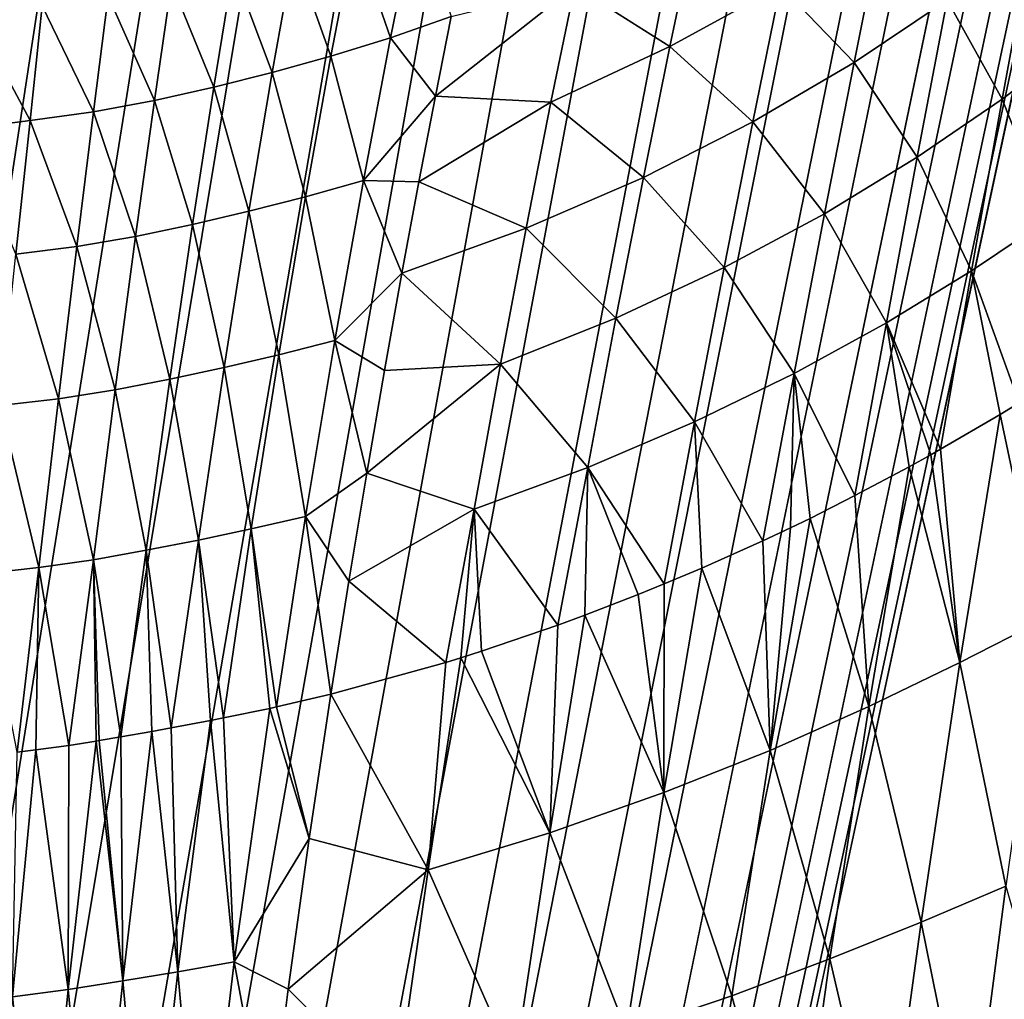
# Model space of a CAD drawing. Header units: metres. Extents: x -23 to 23, y -199 to 23.
# Tile 35 of 112: x 5 to 15, y -34 to -24. Entities that reach past the tile are written whole.
import ezdxf

# ---------------------------------------------------------------- set-up
doc = ezdxf.new("R2010")
doc.units = ezdxf.units.M
doc.layers.add('solid_509541_180_SW0001', color=7, linetype='CONTINUOUS')

msp = doc.modelspace()

# ---------------------------------------------------------------- linework, layer by layer
at = {"layer": 'solid_509541_180_SW0001'}
for points in [[(19.316486, -4.761213, 243), (18.993776, -5.918785, 243), (-20.209421, -189, 243)], [(19.316486, -4.761213, 243), (-20.209421, -189, 243), (20.209421, -189, 243)], [(18.993776, -5.918785, 243), (18.601791, -7.054702, 243), (-20.209421, -189, 243)], [(18.601791, -7.054702, 243), (18.141941, -8.164902, 243), (-20.209421, -189, 243)], [(18.141941, -8.164902, 243), (17.615858, -9.2454, 243), (-20.209421, -189, 243)], [(17.615858, -9.2454, 243), (17.025412, -10.292294, 243), (-20.209421, -189, 243)], [(17.025412, -10.292294, 243), (16.372877, -11.301532, 243), (-20.209421, -189, 243)], [(16.372877, -11.301532, 243), (15.660671, -12.269428, 243), (-20.209421, -189, 243)], [(15.660671, -12.269428, 243), (14.891361, -13.19253, 243), (-20.209421, -189, 243)], [(14.891361, -13.19253, 243), (14.067702, -14.067531, 243), (-20.209421, -189, 243)], [(14.067702, -14.067531, 243), (13.192632, -14.891286, 243), (-20.209421, -189, 243)], [(13.192632, -14.891286, 243), (12.269317, -15.660772, 243), (-20.209421, -189, 243)], [(12.269317, -15.660772, 243), (11.301332, -16.373013, 243), (-20.209421, -189, 243)], [(11.301332, -16.373013, 243), (10.292202, -17.025454, 243), (-20.209421, -189, 243)], [(10.292202, -17.025454, 243), (9.245549, -17.61577, 243), (-20.209421, -189, 243)], [(9.245549, -17.61577, 243), (8.165118, -18.141846, 243), (-20.209421, -189, 243)], [(8.165118, -18.141846, 243), (7.054771, -18.601778, 243), (-20.209421, -189, 243)], [(7.054771, -18.601778, 243), (5.918605, -18.993841, 243), (-20.209421, -189, 243)], [(5.918605, -18.993841, 243), (4.76099, -19.316536, 243), (-20.209421, -189, 243)], [(8.340155, -23.320185, 206.065674), (8.958894, -23.115026, 206.47229), (8.702261, -24.369808, 209.022202)], [(8.702261, -24.369808, 209.022202), (8.958894, -23.115026, 206.47229), (9.317641, -24.155453, 209.441147)], [(10.565948, -23.84811, 210.800995), (11.783288, -23.243055, 211.868118), (11.526898, -24.459558, 213.661407)], [(11.526898, -24.459558, 213.661407), (11.783288, -23.243055, 211.868118), (12.644893, -23.845175, 214.775589)], [(12.644893, -23.845175, 214.775589), (13.67632, -23.189631, 215.951797), (13.387985, -24.619322, 217.572083)], [(13.387985, -24.619322, 217.572083), (13.67632, -23.189631, 215.951797), (14.328556, -23.989347, 218.769302)], [(7.727029, -23.503325, 205.684692), (8.340155, -23.320185, 206.065674), (8.100965, -24.554741, 208.624542)], [(8.100965, -24.554741, 208.624542), (8.340155, -23.320185, 206.065674), (8.702261, -24.369808, 209.022202)], [(14.328556, -23.989347, 218.769302), (15.188226, -23.339296, 220.017075), (14.884836, -24.989426, 221.416931)], [(14.884836, -24.989426, 221.416931), (15.188226, -23.339296, 220.017075), (15.670326, -24.39798, 222.663651)], [(7.112747, -23.669722, 205.329559), (7.727029, -23.503325, 205.684692), (7.508494, -24.719196, 208.252899)], [(7.508494, -24.719196, 208.252899), (7.727029, -23.503325, 205.684692), (8.100965, -24.554741, 208.624542)], [(6.489452, -23.819569, 205.000732), (7.112747, -23.669722, 205.329559), (6.917162, -24.868975, 207.90715)], [(6.917162, -24.868975, 207.90715), (7.112747, -23.669722, 205.329559), (7.508494, -24.719196, 208.252899)], [(5.849151, -23.945745, 204.698975), (6.489452, -23.819569, 205.000732), (6.318078, -25.004396, 207.587463)], [(6.318078, -25.004396, 207.587463), (6.489452, -23.819569, 205.000732), (6.917162, -24.868975, 207.90715)], [(9.157268, -24.959435, 210.813492), (10.565948, -23.84811, 210.800995), (10.324856, -25.0193, 212.618179)], [(9.157268, -24.959435, 210.813492), (9.317641, -24.155453, 209.441147), (10.565948, -23.84811, 210.800995)], [(10.324856, -25.0193, 212.618179), (10.565948, -23.84811, 210.800995), (11.526898, -24.459558, 213.661407)], [(11.526898, -24.459558, 213.661407), (12.644893, -23.845175, 214.775589), (12.364484, -25.219442, 216.430069)], [(12.364484, -25.219442, 216.430069), (12.644893, -23.845175, 214.775589), (13.387985, -24.619322, 217.572083)], [(5.184619, -24.045645, 204.425507), (5.849151, -23.945745, 204.698975), (5.702221, -25.117882, 207.294388)], [(5.702221, -25.117882, 207.294388), (5.849151, -23.945745, 204.698975), (6.318078, -25.004396, 207.587463)], [(4.489948, -24.139505, 204.181961), (5.184619, -24.045645, 204.425507), (5.061408, -25.206621, 207.029068)], [(5.061408, -25.206621, 207.029068), (5.184619, -24.045645, 204.425507), (5.702221, -25.117882, 207.294388)], [(13.387985, -24.619322, 217.572083), (14.328556, -23.989347, 218.769302), (14.025064, -25.577221, 220.215851)], [(14.025064, -25.577221, 220.215851), (14.328556, -23.989347, 218.769302), (14.884836, -24.989426, 221.416931)], [(4.388805, -25.292337, 206.793167), (4.489948, -24.139505, 204.181961), (5.061408, -25.206621, 207.029068)], [(8.702261, -24.369808, 209.022202), (9.317641, -24.155453, 209.441147), (9.157268, -24.959435, 210.813492)], [(8.100965, -24.554741, 208.624542), (8.702261, -24.369808, 209.022202), (8.42923, -25.811504, 211.43309)], [(8.42923, -25.811504, 211.43309), (8.702261, -24.369808, 209.022202), (9.157268, -24.959435, 210.813492)], [(10.324856, -25.0193, 212.618179), (11.526898, -24.459558, 213.661407), (11.258737, -25.782377, 215.349075)], [(11.258737, -25.782377, 215.349075), (11.526898, -24.459558, 213.661407), (12.364484, -25.219442, 216.430069)], [(14.884836, -24.989426, 221.416931), (15.670326, -24.39798, 222.663651), (15.363328, -26.195713, 223.849762)], [(7.508494, -24.719196, 208.252899), (8.100965, -24.554741, 208.624542), (7.845534, -25.976166, 211.049393)], [(7.845534, -25.976166, 211.049393), (8.100965, -24.554741, 208.624542), (8.42923, -25.811504, 211.43309)], [(12.364484, -25.219442, 216.430069), (13.387985, -24.619322, 217.572083), (13.088676, -26.14764, 219.063843)], [(13.088676, -26.14764, 219.063843), (13.387985, -24.619322, 217.572083), (14.025064, -25.577221, 220.215851)], [(6.917162, -24.868975, 207.90715), (7.508494, -24.719196, 208.252899), (7.273197, -26.12216, 210.69191)], [(7.273197, -26.12216, 210.69191), (7.508494, -24.719196, 208.252899), (7.845534, -25.976166, 211.049393)], [(6.318078, -25.004396, 207.587463), (6.917162, -24.868975, 207.90715), (6.703831, -26.255533, 210.360199)], [(6.703831, -26.255533, 210.360199), (6.917162, -24.868975, 207.90715), (7.273197, -26.12216, 210.69191)], [(8.42923, -25.811504, 211.43309), (9.157268, -24.959435, 210.813492), (8.99101, -25.824837, 212.143631)], [(8.99101, -25.824837, 212.143631), (9.157268, -24.959435, 210.813492), (10.324856, -25.0193, 212.618179)], [(5.702221, -25.117882, 207.294388), (6.318078, -25.004396, 207.587463), (6.127761, -26.376701, 210.054062)], [(6.127761, -26.376701, 210.054062), (6.318078, -25.004396, 207.587463), (6.703831, -26.255533, 210.360199)], [(8.99101, -25.824837, 212.143631), (10.324856, -25.0193, 212.618179), (10.073328, -26.295525, 214.337753)], [(10.073328, -26.295525, 214.337753), (10.324856, -25.0193, 212.618179), (11.258737, -25.782377, 215.349075)], [(14.025064, -25.577221, 220.215851), (14.884836, -24.989426, 221.416931), (14.573583, -26.72386, 222.662628)], [(14.573583, -26.72386, 222.662628), (14.884836, -24.989426, 221.416931), (15.363328, -26.195713, 223.849762)], [(5.061408, -25.206621, 207.029068), (5.702221, -25.117882, 207.294388), (5.535209, -26.477919, 209.773895)], [(5.535209, -26.477919, 209.773895), (5.702221, -25.117882, 207.294388), (6.127761, -26.376701, 210.054062)], [(4.388805, -25.292337, 206.793167), (5.061408, -25.206621, 207.029068), (4.917288, -26.556297, 209.520767)], [(4.917288, -26.556297, 209.520767), (5.061408, -25.206621, 207.029068), (5.535209, -26.477919, 209.773895)], [(11.258737, -25.782377, 215.349075), (12.364484, -25.219442, 216.430069), (12.073814, -26.691681, 217.965561)], [(12.073814, -26.691681, 217.965561), (12.364484, -25.219442, 216.430069), (13.088676, -26.14764, 219.063843)], [(13.088676, -26.14764, 219.063843), (14.025064, -25.577221, 220.215851), (13.71387, -27.250111, 221.519165)], [(13.71387, -27.250111, 221.519165), (14.025064, -25.577221, 220.215851), (14.573583, -26.72386, 222.662628)], [(7.845534, -25.976166, 211.049393), (8.42923, -25.811504, 211.43309), (8.142237, -27.428616, 213.696014)], [(8.142237, -27.428616, 213.696014), (8.42923, -25.811504, 211.43309), (8.819397, -26.750046, 213.429306)], [(8.42923, -25.811504, 211.43309), (8.99101, -25.824837, 212.143631), (8.819397, -26.750046, 213.429306)], [(8.819397, -26.750046, 213.429306), (8.99101, -25.824837, 212.143631), (10.073328, -26.295525, 214.337753)], [(10.073328, -26.295525, 214.337753), (11.258737, -25.782377, 215.349075), (10.981255, -27.202768, 216.926682)], [(10.981255, -27.202768, 216.926682), (11.258737, -25.782377, 215.349075), (12.073814, -26.691681, 217.965561)], [(7.273197, -26.12216, 210.69191), (7.845534, -25.976166, 211.049393), (7.576186, -27.573601, 213.331329)], [(7.576186, -27.573601, 213.331329), (7.845534, -25.976166, 211.049393), (8.142237, -27.428616, 213.696014)], [(6.703831, -26.255533, 210.360199), (7.273197, -26.12216, 210.69191), (7.023406, -27.701925, 212.992783)], [(7.023406, -27.701925, 212.992783), (7.273197, -26.12216, 210.69191), (7.576186, -27.573601, 213.331329)], [(12.073814, -26.691681, 217.965561), (13.088676, -26.14764, 219.063843), (12.78203, -27.76178, 220.422791)], [(12.78203, -27.76178, 220.422791), (13.088676, -26.14764, 219.063843), (13.71387, -27.250111, 221.519165)], [(6.127761, -26.376701, 210.054062), (6.703831, -26.255533, 210.360199), (6.475011, -27.819649, 212.679581)], [(6.475011, -27.819649, 212.679581), (6.703831, -26.255533, 210.360199), (7.023406, -27.701925, 212.992783)], [(14.573583, -26.72386, 222.662628), (15.363328, -26.195713, 223.849762), (15.055145, -28.060343, 224.870956)], [(8.819397, -26.750046, 213.429306), (10.073328, -26.295525, 214.337753), (9.8136, -27.669239, 215.955521)], [(9.8136, -27.669239, 215.955521), (10.073328, -26.295525, 214.337753), (10.981255, -27.202768, 216.926682)], [(5.535209, -26.477919, 209.773895), (6.127761, -26.376701, 210.054062), (5.920783, -27.927235, 212.39122)], [(5.920783, -27.927235, 212.39122), (6.127761, -26.376701, 210.054062), (6.475011, -27.819649, 212.679581)], [(4.754648, -28.086216, 211.890579), (4.917288, -26.556297, 209.520767), (5.350445, -28.017046, 212.127899)], [(4.917288, -26.556297, 209.520767), (5.535209, -26.477919, 209.773895), (5.350445, -28.017046, 212.127899)], [(5.350445, -28.017046, 212.127899), (5.535209, -26.477919, 209.773895), (5.920783, -27.927235, 212.39122)], [(8.142237, -27.428616, 213.696014), (8.819397, -26.750046, 213.429306), (8.643255, -27.732941, 214.668106)], [(8.643255, -27.732941, 214.668106), (8.819397, -26.750046, 213.429306), (9.8136, -27.669239, 215.955521)], [(10.981255, -27.202768, 216.926682), (12.073814, -26.691681, 217.965561), (11.776379, -28.250685, 219.378021)], [(11.776379, -28.250685, 219.378021), (12.073814, -26.691681, 217.965561), (12.78203, -27.76178, 220.422791)], [(13.71387, -27.250111, 221.519165), (14.573583, -26.72386, 222.662628), (14.259295, -28.528637, 223.75209)], [(14.573583, -26.72386, 222.662628), (14.863428, -28.176086, 224.589005), (14.259295, -28.528637, 223.75209)], [(14.573583, -26.72386, 222.662628), (15.055145, -28.060343, 224.870956), (14.863428, -28.176086, 224.589005)], [(9.8136, -27.669239, 215.955521), (10.981255, -27.202768, 216.926682), (10.697755, -28.710989, 218.39035)], [(10.697755, -28.710989, 218.39035), (10.981255, -27.202768, 216.926682), (11.776379, -28.250685, 219.378021)], [(12.78203, -27.76178, 220.422791), (13.71387, -27.250111, 221.519165), (13.396776, -28.997162, 222.673706)], [(13.71387, -27.250111, 221.519165), (13.943066, -28.705368, 223.341949), (13.396776, -28.997162, 222.673706)], [(13.71387, -27.250111, 221.519165), (14.259295, -28.528637, 223.75209), (14.162162, -28.583515, 223.624191)], [(13.71387, -27.250111, 221.519165), (14.162162, -28.583515, 223.624191), (13.943066, -28.705368, 223.341949)], [(7.576186, -27.573601, 213.331329), (8.142237, -27.428616, 213.696014), (7.845912, -29.207148, 215.802017)], [(7.845912, -29.207148, 215.802017), (8.142237, -27.428616, 213.696014), (8.46369, -28.771036, 215.857712)], [(8.142237, -27.428616, 213.696014), (8.643255, -27.732941, 214.668106), (8.46369, -28.771036, 215.857712)], [(7.023406, -27.701925, 212.992783), (7.576186, -27.573601, 213.331329), (7.297354, -29.333818, 215.461288)], [(7.297354, -29.333818, 215.461288), (7.576186, -27.573601, 213.331329), (7.845912, -29.207148, 215.802017)], [(6.475011, -27.819649, 212.679581), (7.023406, -27.701925, 212.992783), (6.763396, -29.445946, 215.14624)], [(6.763396, -29.445946, 215.14624), (7.023406, -27.701925, 212.992783), (7.297354, -29.333818, 215.461288)], [(8.46369, -28.771036, 215.857712), (9.8136, -27.669239, 215.955521), (9.54874, -29.131996, 217.467651)], [(8.46369, -28.771036, 215.857712), (8.643255, -27.732941, 214.668106), (9.8136, -27.669239, 215.955521)], [(9.54874, -29.131996, 217.467651), (9.8136, -27.669239, 215.955521), (10.697755, -28.710989, 218.39035)], [(5.920783, -27.927235, 212.39122), (6.475011, -27.819649, 212.679581), (6.234848, -29.549395, 214.855759)], [(6.234848, -29.549395, 214.855759), (6.475011, -27.819649, 212.679581), (6.763396, -29.445946, 215.14624)], [(11.776379, -28.250685, 219.378021), (12.78203, -27.76178, 220.422791), (12.467126, -29.453415, 221.641052)], [(12.78203, -27.76178, 220.422791), (12.746552, -29.321552, 221.938599), (12.467126, -29.453415, 221.641052)], [(12.78203, -27.76178, 220.422791), (12.942353, -29.226482, 222.153488), (12.746552, -29.321552, 221.938599)], [(12.78203, -27.76178, 220.422791), (13.396776, -28.997162, 222.673706), (12.942353, -29.226482, 222.153488)], [(5.350445, -28.017046, 212.127899), (5.920783, -27.927235, 212.39122), (5.701188, -29.644646, 214.589066)], [(5.701188, -29.644646, 214.589066), (5.920783, -27.927235, 212.39122), (6.234848, -29.549395, 214.855759)], [(4.754648, -28.086216, 211.890579), (5.350445, -28.017046, 212.127899), (5.151878, -29.72439, 214.346115)], [(5.151878, -29.72439, 214.346115), (5.350445, -28.017046, 212.127899), (5.701188, -29.644646, 214.589066)], [(4.577335, -29.785875, 214.127823), (4.754648, -28.086216, 211.890579), (5.151878, -29.72439, 214.346115)], [(14.863428, -28.176086, 224.589005), (15.055145, -28.060343, 224.870956), (15.30058, -30.251091, 226.968216)], [(10.697755, -28.710989, 218.39035), (11.776379, -28.250685, 219.378021), (11.470133, -29.889593, 220.659363)], [(11.776379, -28.250685, 219.378021), (11.84772, -29.730453, 221.017227), (11.470133, -29.889593, 220.659363)], [(11.776379, -28.250685, 219.378021), (12.467126, -29.453415, 221.641052), (11.84772, -29.730453, 221.017227)], [(14.259295, -28.528637, 223.75209), (14.863428, -28.176086, 224.589005), (14.457231, -30.684032, 225.789169)], [(14.457231, -30.684032, 225.789169), (14.863428, -28.176086, 224.589005), (15.30058, -30.251091, 226.968216)], [(14.162162, -28.583515, 223.624191), (14.259295, -28.528637, 223.75209), (14.457231, -30.684032, 225.789169)], [(13.943066, -28.705368, 223.341949), (14.162162, -28.583515, 223.624191), (14.457231, -30.684032, 225.789169)], [(9.54874, -29.131996, 217.467651), (10.697755, -28.710989, 218.39035), (10.394086, -30.305382, 219.722931)], [(10.697755, -28.710989, 218.39035), (10.668378, -30.204592, 219.950562), (10.394086, -30.305382, 219.722931)], [(10.697755, -28.710989, 218.39035), (11.207371, -29.996201, 220.419662), (10.668378, -30.204592, 219.950562)], [(10.697755, -28.710989, 218.39035), (11.470133, -29.889593, 220.659363), (11.207371, -29.996201, 220.419662)], [(13.396776, -28.997162, 222.673706), (13.943066, -28.705368, 223.341949), (13.537322, -31.129381, 224.656784)], [(13.537322, -31.129381, 224.656784), (13.943066, -28.705368, 223.341949), (14.457231, -30.684032, 225.789169)], [(7.845912, -29.207148, 215.802017), (8.46369, -28.771036, 215.857712), (8.281958, -29.861961, 216.996048)], [(8.281958, -29.861961, 216.996048), (8.46369, -28.771036, 215.857712), (9.54874, -29.131996, 217.467651)], [(12.942353, -29.226482, 222.153488), (13.396776, -28.997162, 222.673706), (13.537322, -31.129381, 224.656784)], [(8.281958, -29.861961, 216.996048), (9.54874, -29.131996, 217.467651), (9.263824, -30.682379, 218.858383)], [(9.54874, -29.131996, 217.467651), (9.415035, -30.635603, 218.967484), (9.263824, -30.682379, 218.858383)], [(9.54874, -29.131996, 217.467651), (9.623265, -30.569311, 219.120956), (9.415035, -30.635603, 218.967484)], [(9.54874, -29.131996, 217.467651), (10.394086, -30.305382, 219.722931), (9.623265, -30.569311, 219.120956)], [(7.297354, -29.333818, 215.461288), (7.845912, -29.207148, 215.802017), (7.552138, -31.131861, 217.747131)], [(7.845912, -29.207148, 215.802017), (8.099302, -31.004086, 218.081436), (7.552138, -31.131861, 217.747131)], [(7.845912, -29.207148, 215.802017), (8.281958, -29.861961, 216.996048), (8.099302, -31.004086, 218.081436)], [(12.541255, -31.571644, 223.573395), (12.942353, -29.226482, 222.153488), (13.537322, -31.129381, 224.656784)], [(12.746552, -29.321552, 221.938599), (12.942353, -29.226482, 222.153488), (12.541255, -31.571644, 223.573395)], [(6.763396, -29.445946, 215.14624), (7.297354, -29.333818, 215.461288), (7.01721, -31.243126, 217.432938)], [(7.297354, -29.333818, 215.461288), (7.484878, -31.146536, 217.706863), (7.01721, -31.243126, 217.432938)], [(7.297354, -29.333818, 215.461288), (7.552138, -31.131861, 217.747131), (7.484878, -31.146536, 217.706863)], [(12.467126, -29.453415, 221.641052), (12.746552, -29.321552, 221.938599), (12.541255, -31.571644, 223.573395)], [(6.234848, -29.549395, 214.855759), (6.763396, -29.445946, 215.14624), (6.487329, -31.343737, 217.138199)], [(6.763396, -29.445946, 215.14624), (6.884948, -31.268959, 217.357635), (6.487329, -31.343737, 217.138199)], [(6.763396, -29.445946, 215.14624), (7.01721, -31.243126, 217.432938), (6.884948, -31.268959, 217.357635)], [(11.84772, -29.730453, 221.017227), (12.467126, -29.453415, 221.641052), (12.541255, -31.571644, 223.573395)], [(5.151878, -29.72439, 214.346115), (5.701188, -29.644646, 214.589066), (5.453078, -31.520708, 216.629623)], [(5.701188, -29.644646, 214.589066), (5.730207, -31.476631, 216.755798), (5.453078, -31.520708, 216.629623)], [(5.701188, -29.644646, 214.589066), (6.234848, -29.549395, 214.855759), (5.977667, -31.434696, 216.875015)], [(5.701188, -29.644646, 214.589066), (5.977667, -31.434696, 216.875015), (5.760315, -31.471636, 216.769989)], [(5.701188, -29.644646, 214.589066), (5.760315, -31.471636, 216.769989), (5.730207, -31.476631, 216.755798)], [(6.234848, -29.549395, 214.855759), (6.293437, -31.378948, 217.035461), (5.977667, -31.434696, 216.875015)], [(6.234848, -29.549395, 214.855759), (6.487329, -31.343737, 217.138199), (6.293437, -31.378948, 217.035461)], [(4.577335, -29.785875, 214.127823), (5.151878, -29.72439, 214.346115), (4.929849, -31.590656, 216.413879)], [(5.151878, -29.72439, 214.346115), (5.121301, -31.567385, 216.489334), (4.929849, -31.590656, 216.413879)], [(5.151878, -29.72439, 214.346115), (5.453078, -31.520708, 216.629623), (5.121301, -31.567385, 216.489334)], [(11.466416, -31.998585, 222.544022), (11.84772, -29.730453, 221.017227), (12.541255, -31.571644, 223.573395)], [(11.470133, -29.889593, 220.659363), (11.84772, -29.730453, 221.017227), (11.466416, -31.998585, 222.544022)], [(8.281958, -29.861961, 216.996048), (9.263824, -30.682379, 218.858383), (8.099302, -31.004086, 218.081436)], [(11.207371, -29.996201, 220.419662), (11.470133, -29.889593, 220.659363), (11.466416, -31.998585, 222.544022)], [(10.668378, -30.204592, 219.950562), (11.207371, -29.996201, 220.419662), (11.466416, -31.998585, 222.544022)], [(10.312705, -32.403538, 221.574738), (10.668378, -30.204592, 219.950562), (11.466416, -31.998585, 222.544022)], [(10.394086, -30.305382, 219.722931), (10.668378, -30.204592, 219.950562), (10.312705, -32.403538, 221.574738)], [(9.623265, -30.569311, 219.120956), (10.394086, -30.305382, 219.722931), (10.312705, -32.403538, 221.574738)], [(14.457231, -30.684032, 225.789169), (15.30058, -30.251091, 226.968216), (14.919897, -32.944656, 227.99501)], [(9.082966, -32.776852, 220.67392), (9.415035, -30.635603, 218.967484), (10.312705, -32.403538, 221.574738)], [(9.263824, -30.682379, 218.858383), (9.415035, -30.635603, 218.967484), (9.082966, -32.776852, 220.67392)], [(9.415035, -30.635603, 218.967484), (9.623265, -30.569311, 219.120956), (10.312705, -32.403538, 221.574738)], [(8.099302, -31.004086, 218.081436), (9.263824, -30.682379, 218.858383), (9.082966, -32.776852, 220.67392)], [(13.537322, -31.129381, 224.656784), (14.457231, -30.684032, 225.789169), (14.066142, -33.305767, 226.923431)], [(14.066142, -33.305767, 226.923431), (14.457231, -30.684032, 225.789169), (14.919897, -32.944656, 227.99501)], [(7.552138, -31.131861, 217.747131), (8.099302, -31.004086, 218.081436), (7.880504, -32.461475, 219.341843)], [(7.880504, -32.461475, 219.341843), (8.099302, -31.004086, 218.081436), (9.082966, -32.776852, 220.67392)], [(7.484878, -31.146536, 217.706863), (7.552138, -31.131861, 217.747131), (7.880504, -32.461475, 219.341843)], [(12.541255, -31.571644, 223.573395), (13.537322, -31.129381, 224.656784), (13.143337, -33.679386, 225.894058)], [(13.143337, -33.679386, 225.894058), (13.537322, -31.129381, 224.656784), (14.066142, -33.305767, 226.923431)], [(7.01721, -31.243126, 217.432938), (7.484878, -31.146536, 217.706863), (7.125358, -33.707752, 219.901413)], [(7.125358, -33.707752, 219.901413), (7.484878, -31.146536, 217.706863), (7.880504, -32.461475, 219.341843)], [(6.487329, -31.343737, 217.138199), (6.884948, -31.268959, 217.357635), (6.553564, -33.809914, 219.595184)], [(6.553564, -33.809914, 219.595184), (6.884948, -31.268959, 217.357635), (7.125358, -33.707752, 219.901413)], [(6.884948, -31.268959, 217.357635), (7.01721, -31.243126, 217.432938), (7.125358, -33.707752, 219.901413)], [(5.760315, -31.471636, 216.769989), (5.977667, -31.434696, 216.875015), (5.998746, -33.901157, 219.317947)], [(5.977667, -31.434696, 216.875015), (6.293437, -31.378948, 217.035461), (5.998746, -33.901157, 219.317947)], [(5.998746, -33.901157, 219.317947), (6.293437, -31.378948, 217.035461), (6.553564, -33.809914, 219.595184)], [(6.293437, -31.378948, 217.035461), (6.487329, -31.343737, 217.138199), (6.553564, -33.809914, 219.595184)], [(5.121301, -31.567385, 216.489334), (5.453078, -31.520708, 216.629623), (5.447125, -33.986824, 219.067276)], [(5.447125, -33.986824, 219.067276), (5.730207, -31.476631, 216.755798), (5.998746, -33.901157, 219.317947)], [(5.453078, -31.520708, 216.629623), (5.730207, -31.476631, 216.755798), (5.447125, -33.986824, 219.067276)], [(5.730207, -31.476631, 216.755798), (5.760315, -31.471636, 216.769989), (5.998746, -33.901157, 219.317947)], [(4.883779, -34.063335, 218.841782), (5.121301, -31.567385, 216.489334), (5.447125, -33.986824, 219.067276)], [(4.929849, -31.590656, 216.413879), (5.121301, -31.567385, 216.489334), (4.883779, -34.063335, 218.841782)], [(11.466416, -31.998585, 222.544022), (12.541255, -31.571644, 223.573395), (12.1518, -34.052074, 224.909103)], [(12.1518, -34.052074, 224.909103), (12.541255, -31.571644, 223.573395), (13.143337, -33.679386, 225.894058)], [(10.312705, -32.403538, 221.574738), (11.466416, -31.998585, 222.544022), (11.089293, -34.413357, 223.973022)], [(11.089293, -34.413357, 223.973022), (11.466416, -31.998585, 222.544022), (12.1518, -34.052074, 224.909103)], [(9.082966, -32.776852, 220.67392), (10.312705, -32.403538, 221.574738), (9.9558, -34.757607, 223.091141)], [(9.9558, -34.757607, 223.091141), (10.312705, -32.403538, 221.574738), (11.089293, -34.413357, 223.973022)], [(7.125358, -33.707752, 219.901413), (7.880504, -32.461475, 219.341843), (7.67026, -33.986095, 220.541885)], [(7.67026, -33.986095, 220.541885), (7.880504, -32.461475, 219.341843), (9.082966, -32.776852, 220.67392)], [(7.67026, -33.986095, 220.541885), (9.082966, -32.776852, 220.67392), (8.753945, -35.076523, 222.270798)], [(8.753945, -35.076523, 222.270798), (9.082966, -32.776852, 220.67392), (9.9558, -34.757607, 223.091141)], [(14.066142, -33.305767, 226.923431), (14.919897, -32.944656, 227.99501), (14.55618, -35.735222, 228.942825)], [(14.55618, -35.735222, 228.942825), (14.919897, -32.944656, 227.99501), (15.436596, -34.743271, 229.750122)], [(13.143337, -33.679386, 225.894058), (14.066142, -33.305767, 226.923431), (13.692688, -36.034229, 227.970993)], [(13.692688, -36.034229, 227.970993), (14.066142, -33.305767, 226.923431), (14.55618, -35.735222, 228.942825)], [(6.553564, -33.809914, 219.595184), (7.125358, -33.707752, 219.901413), (6.794304, -36.503464, 221.926895)], [(6.794304, -36.503464, 221.926895), (7.125358, -33.707752, 219.901413), (7.469435, -35.574085, 221.677612)], [(7.125358, -33.707752, 219.901413), (7.67026, -33.986095, 220.541885), (7.469435, -35.574085, 221.677612)], [(12.1518, -34.052074, 224.909103), (13.143337, -33.679386, 225.894058), (12.767525, -36.345219, 227.037216)], [(12.767525, -36.345219, 227.037216), (13.143337, -33.679386, 225.894058), (13.692688, -36.034229, 227.970993)], [(5.998746, -33.901157, 219.317947), (6.553564, -33.809914, 219.595184), (6.242744, -36.588467, 221.654846)], [(6.242744, -36.588467, 221.654846), (6.553564, -33.809914, 219.595184), (6.794304, -36.503464, 221.926895)], [(5.447125, -33.986824, 219.067276), (5.998746, -33.901157, 219.317947), (5.707511, -36.664745, 221.409561)], [(5.707511, -36.664745, 221.409561), (5.998746, -33.901157, 219.317947), (6.242744, -36.588467, 221.654846)], [(4.883779, -34.063335, 218.841782), (5.447125, -33.986824, 219.067276), (5.175418, -36.736782, 221.188293)], [(5.175418, -36.736782, 221.188293), (5.447125, -33.986824, 219.067276), (5.707511, -36.664745, 221.409561)], [(7.469435, -35.574085, 221.677612), (7.67026, -33.986095, 220.541885), (8.753945, -35.076523, 222.270798)], [(4.632279, -36.801552, 220.989334), (4.883779, -34.063335, 218.841782), (5.175418, -36.736782, 221.188293)], [(11.089293, -34.413357, 223.973022), (12.1518, -34.052074, 224.909103), (11.780908, -36.656651, 226.143494)], [(11.780908, -36.656651, 226.143494), (12.1518, -34.052074, 224.909103), (12.767525, -36.345219, 227.037216)]]:
    msp.add_3dface(points, dxfattribs=at)

doc.saveas('drawing.dxf')
